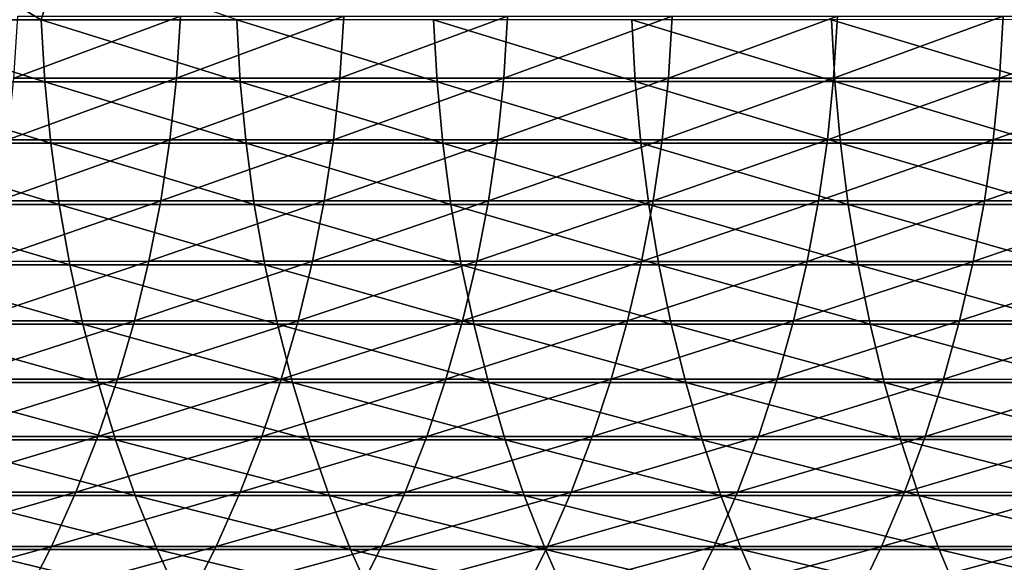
# Model space of a CAD drawing. Header units: metres. Extents: x -24 to 236, y -24 to 24.
# Tile 135 of 256: x 74.05 to 81.77, y -4.74 to -0.49. Entities that reach past the tile are written whole.
import ezdxf

# ---------------------------------------------------------------- set-up
doc = ezdxf.new("R2010")
doc.units = ezdxf.units.M
doc.layers.add('solid_10392024', color=7, linetype='CONTINUOUS')

msp = doc.modelspace()

# ---------------------------------------------------------------- linework, layer by layer
at = {"layer": 'solid_10392024'}
for points in [[(72.6996, -0.487377, 357.802795), (74.220345, -0.487379, 359.363892), (73.399635, 0, 358.546783)], [(74.220345, -0.487379, 359.363892), (74.368858, 0, 359.532288), (73.399635, 0, 358.546783)], [(74.220345, -0.487379, 359.363892), (75.752403, -0.487372, 360.884521), (74.368858, 0, 359.532288)], [(75.311142, -0.459994, 333.09021), (75.280663, -0.946424, 333.113129), (74.006195, -0.946441, 331.393768)], [(74.03698, -0.460003, 331.371277), (75.311142, -0.459994, 333.09021), (74.006195, -0.946441, 331.393768)], [(76.590935, -0.45999, 334.768616), (76.560776, -0.946415, 334.791962), (75.280663, -0.946424, 333.113129)], [(75.311142, -0.459994, 333.09021), (76.590935, -0.45999, 334.768616), (75.280663, -0.946424, 333.113129)], [(76.590935, -0.45999, 334.768616), (77.876076, -0.459994, 336.40625), (76.560776, -0.946415, 334.791962)], [(77.876076, -0.459994, 336.40625), (77.846245, -0.946422, 336.429993), (76.560776, -0.946415, 334.791962)], [(77.876076, -0.459994, 336.40625), (79.166267, -0.460008, 338.002808), (77.846245, -0.946422, 336.429993)], [(79.166267, -0.460008, 338.002808), (79.136772, -0.946452, 338.027008), (77.846245, -0.946422, 336.429993)], [(79.166267, -0.460008, 338.002808), (80.461143, -0.46003, 339.558167), (79.136772, -0.946452, 338.027008)], [(80.461143, -0.46003, 339.558167), (80.432007, -0.946498, 339.582794), (79.136772, -0.946452, 338.027008)], [(80.461143, -0.46003, 339.558167), (81.76033, -0.460056, 341.072205), (80.432007, -0.946498, 339.582794)], [(81.76033, -0.460056, 341.072205), (81.731575, -0.94655, 341.09726), (80.432007, -0.946498, 339.582794)], [(81.76033, -0.460056, 341.072205), (83.063469, -0.460079, 342.544769), (81.731575, -0.94655, 341.09726)], [(83.063469, -0.460079, 342.544769), (83.035103, -0.946598, 342.570282), (81.731575, -0.94655, 341.09726)], [(74.248497, -0.973814, 359.335999), (74.220345, -0.487379, 359.363892), (72.6996, -0.487377, 357.802795)], [(72.72821, -0.97381, 357.775391), (74.248497, -0.973814, 359.335999), (72.6996, -0.487377, 357.802795)], [(75.780075, -0.973799, 360.856171), (75.752403, -0.487372, 360.884521), (74.220345, -0.487379, 359.363892)], [(74.248497, -0.973814, 359.335999), (75.780075, -0.973799, 360.856171), (74.220345, -0.487379, 359.363892)], [(77.322922, -0.973765, 362.335602), (77.295746, -0.487355, 362.364441), (75.752403, -0.487372, 360.884521)], [(75.780075, -0.973799, 360.856171), (77.322922, -0.973765, 362.335602), (75.752403, -0.487372, 360.884521)], [(78.877007, -0.973716, 363.774017), (78.850357, -0.48733, 363.803345), (77.295746, -0.487355, 362.364441)], [(77.322922, -0.973765, 362.335602), (78.877007, -0.973716, 363.774017), (77.295746, -0.487355, 362.364441)], [(80.442322, -0.973659, 365.171173), (80.416206, -0.487302, 365.200958), (78.850357, -0.48733, 363.803345)], [(78.877007, -0.973716, 363.774017), (80.442322, -0.973659, 365.171173), (78.850357, -0.48733, 363.803345)], [(82.018829, -0.973605, 366.526703), (81.993279, -0.487275, 366.556976), (80.416206, -0.487302, 365.200958)], [(80.442322, -0.973659, 365.171173), (82.018829, -0.973605, 366.526703), (80.416206, -0.487302, 365.200958)], [(74.295326, -1.457387, 359.289612), (74.248497, -0.973814, 359.335999), (72.72821, -0.97381, 357.775391)], [(72.775803, -1.45738, 357.729797), (74.295326, -1.457387, 359.289612), (72.72821, -0.97381, 357.775391)], [(75.280663, -0.946424, 333.113129), (75.229149, -1.430072, 333.151855), (73.95417, -1.430098, 331.431793)], [(74.006195, -0.946441, 331.393768), (75.280663, -0.946424, 333.113129), (73.95417, -1.430098, 331.431793)], [(75.826111, -1.457364, 360.80899), (75.780075, -0.973799, 360.856171), (74.248497, -0.973814, 359.335999)], [(74.295326, -1.457387, 359.289612), (75.826111, -1.457364, 360.80899), (74.248497, -0.973814, 359.335999)], [(76.560776, -0.946415, 334.791962), (76.509804, -1.430059, 334.83139), (75.229149, -1.430072, 333.151855)], [(75.280663, -0.946424, 333.113129), (76.560776, -0.946415, 334.791962), (75.229149, -1.430072, 333.151855)], [(77.368126, -1.457313, 362.287628), (77.322922, -0.973765, 362.335602), (75.780075, -0.973799, 360.856171)], [(75.826111, -1.457364, 360.80899), (77.368126, -1.457313, 362.287628), (75.780075, -0.973799, 360.856171)], [(76.560776, -0.946415, 334.791962), (77.846245, -0.946422, 336.429993), (76.509804, -1.430059, 334.83139)], [(77.846245, -0.946422, 336.429993), (77.79583, -1.43007, 336.470154), (76.509804, -1.430059, 334.83139)], [(78.921356, -1.45724, 363.72525), (78.877007, -0.973716, 363.774017), (77.322922, -0.973765, 362.335602)], [(77.368126, -1.457313, 362.287628), (78.921356, -1.45724, 363.72525), (77.322922, -0.973765, 362.335602)], [(77.846245, -0.946422, 336.429993), (79.136772, -0.946452, 338.027008), (77.79583, -1.43007, 336.470154)], [(79.136772, -0.946452, 338.027008), (79.086945, -1.430115, 338.067871), (77.79583, -1.43007, 336.470154)], [(80.485764, -1.457155, 365.121582), (80.442322, -0.973659, 365.171173), (78.877007, -0.973716, 363.774017)], [(78.921356, -1.45724, 363.72525), (80.485764, -1.457155, 365.121582), (78.877007, -0.973716, 363.774017)], [(79.136772, -0.946452, 338.027008), (80.432007, -0.946498, 339.582794), (79.086945, -1.430115, 338.067871)], [(80.432007, -0.946498, 339.582794), (80.382782, -1.430184, 339.62439), (79.086945, -1.430115, 338.067871)], [(80.432007, -0.946498, 339.582794), (81.731575, -0.94655, 341.09726), (80.382782, -1.430184, 339.62439)], [(81.731575, -0.94655, 341.09726), (81.682976, -1.430262, 341.139587), (80.382782, -1.430184, 339.62439)], [(82.061333, -1.457073, 366.476318), (82.018829, -0.973605, 366.526703), (80.442322, -0.973659, 365.171173)], [(80.485764, -1.457155, 365.121582), (82.061333, -1.457073, 366.476318), (80.442322, -0.973659, 365.171173)], [(81.731575, -0.94655, 341.09726), (83.035103, -0.946598, 342.570282), (81.682976, -1.430262, 341.139587)], [(83.035103, -0.946598, 342.570282), (82.987167, -1.430335, 342.613342), (81.682976, -1.430262, 341.139587)], [(74.360703, -1.936676, 359.224854), (74.295326, -1.457387, 359.289612), (72.775803, -1.45738, 357.729797)], [(72.842247, -1.936667, 357.666138), (74.360703, -1.936676, 359.224854), (72.775803, -1.45738, 357.729797)], [(75.229149, -1.430072, 333.151855), (75.156769, -1.909517, 333.206268), (73.881065, -1.909552, 331.48526)], [(73.95417, -1.430098, 331.431793), (75.229149, -1.430072, 333.151855), (73.881065, -1.909552, 331.48526)], [(75.890381, -1.936645, 360.743134), (75.826111, -1.457364, 360.80899), (74.295326, -1.457387, 359.289612)], [(74.360703, -1.936676, 359.224854), (75.890381, -1.936645, 360.743134), (74.295326, -1.457387, 359.289612)], [(76.509804, -1.430059, 334.83139), (76.438171, -1.909499, 334.88678), (75.156769, -1.909517, 333.206268)], [(75.229149, -1.430072, 333.151855), (76.509804, -1.430059, 334.83139), (75.156769, -1.909517, 333.206268)], [(77.431236, -1.936578, 362.220673), (77.368126, -1.457313, 362.287628), (75.826111, -1.457364, 360.80899)], [(75.890381, -1.936645, 360.743134), (77.431236, -1.936578, 362.220673), (75.826111, -1.457364, 360.80899)], [(76.509804, -1.430059, 334.83139), (77.79583, -1.43007, 336.470154), (76.438171, -1.909499, 334.88678)], [(77.79583, -1.43007, 336.470154), (77.724991, -1.909514, 336.52655), (76.438171, -1.909499, 334.88678)], [(78.983261, -1.936481, 363.657196), (78.921356, -1.45724, 363.72525), (77.368126, -1.457313, 362.287628)], [(77.431236, -1.936578, 362.220673), (78.983261, -1.936481, 363.657196), (77.368126, -1.457313, 362.287628)], [(77.79583, -1.43007, 336.470154), (79.086945, -1.430115, 338.067871), (77.724991, -1.909514, 336.52655)], [(79.086945, -1.430115, 338.067871), (79.016914, -1.909574, 338.125275), (77.724991, -1.909514, 336.52655)], [(80.54641, -1.936368, 365.052399), (80.485764, -1.457155, 365.121582), (78.921356, -1.45724, 363.72525)], [(78.983261, -1.936481, 363.657196), (80.54641, -1.936368, 365.052399), (78.921356, -1.45724, 363.72525)], [(79.086945, -1.430115, 338.067871), (80.382782, -1.430184, 339.62439), (79.016914, -1.909574, 338.125275)], [(80.382782, -1.430184, 339.62439), (80.313606, -1.909667, 339.682831), (79.016914, -1.909574, 338.125275)], [(80.382782, -1.430184, 339.62439), (81.682976, -1.430262, 341.139587), (80.313606, -1.909667, 339.682831)], [(81.682976, -1.430262, 341.139587), (81.614693, -1.909771, 341.199066), (80.313606, -1.909667, 339.682831)], [(82.120674, -1.936259, 366.406006), (82.061333, -1.457073, 366.476318), (80.485764, -1.457155, 365.121582)], [(80.54641, -1.936368, 365.052399), (82.120674, -1.936259, 366.406006), (80.485764, -1.457155, 365.121582)], [(81.682976, -1.430262, 341.139587), (82.987167, -1.430335, 342.613342), (81.614693, -1.909771, 341.199066)], [(82.987167, -1.430335, 342.613342), (82.9198, -1.909868, 342.673889), (81.614693, -1.909771, 341.199066)], [(75.156769, -1.909517, 333.206268), (75.063728, -2.38335, 333.276215), (73.787094, -2.383394, 331.553955)], [(73.881065, -1.909552, 331.48526), (75.156769, -1.909517, 333.206268), (73.787094, -2.383394, 331.553955)], [(76.438171, -1.909499, 334.88678), (76.3461, -2.383327, 334.958008), (75.063728, -2.38335, 333.276215)], [(75.156769, -1.909517, 333.206268), (76.438171, -1.909499, 334.88678), (75.063728, -2.38335, 333.276215)], [(76.438171, -1.909499, 334.88678), (77.724991, -1.909514, 336.52655), (76.3461, -2.383327, 334.958008)], [(77.724991, -1.909514, 336.52655), (77.633919, -2.383346, 336.59906), (76.3461, -2.383327, 334.958008)], [(77.724991, -1.909514, 336.52655), (79.016914, -1.909574, 338.125275), (77.633919, -2.383346, 336.59906)], [(79.016914, -1.909574, 338.125275), (78.926903, -2.383421, 338.199097), (77.633919, -2.383346, 336.59906)], [(79.016914, -1.909574, 338.125275), (80.313606, -1.909667, 339.682831), (78.926903, -2.383421, 338.199097)], [(80.313606, -1.909667, 339.682831), (80.224686, -2.383537, 339.757965), (78.926903, -2.383421, 338.199097)], [(80.313606, -1.909667, 339.682831), (81.614693, -1.909771, 341.199066), (80.224686, -2.383537, 339.757965)], [(81.614693, -1.909771, 341.199066), (81.526909, -2.383667, 341.275543), (80.224686, -2.383537, 339.757965)], [(81.614693, -1.909771, 341.199066), (82.9198, -1.909868, 342.673889), (81.526909, -2.383667, 341.275543)], [(82.9198, -1.909868, 342.673889), (82.833206, -2.383788, 342.751709), (81.526909, -2.383667, 341.275543)], [(74.444443, -2.410273, 359.141907), (74.360703, -1.936676, 359.224854), (72.842247, -1.936667, 357.666138)], [(72.927345, -2.410262, 357.584595), (74.444443, -2.410273, 359.141907), (72.842247, -1.936667, 357.666138)], [(75.972694, -2.410235, 360.658783), (75.890381, -1.936645, 360.743134), (74.360703, -1.936676, 359.224854)], [(74.444443, -2.410273, 359.141907), (75.972694, -2.410235, 360.658783), (74.360703, -1.936676, 359.224854)], [(77.51207, -2.410151, 362.134888), (77.431236, -1.936578, 362.220673), (75.890381, -1.936645, 360.743134)], [(75.972694, -2.410235, 360.658783), (77.51207, -2.410151, 362.134888), (75.890381, -1.936645, 360.743134)], [(79.062546, -2.41003, 363.569977), (78.983261, -1.936481, 363.657196), (77.431236, -1.936578, 362.220673)], [(77.51207, -2.410151, 362.134888), (79.062546, -2.41003, 363.569977), (77.431236, -1.936578, 362.220673)], [(80.624092, -2.40989, 364.963776), (80.54641, -1.936368, 365.052399), (78.983261, -1.936481, 363.657196)], [(79.062546, -2.41003, 363.569977), (80.624092, -2.40989, 364.963776), (78.983261, -1.936481, 363.657196)], [(82.196671, -2.409755, 366.315948), (82.120674, -1.936259, 366.406006), (80.54641, -1.936368, 365.052399)], [(80.624092, -2.40989, 364.963776), (82.196671, -2.409755, 366.315948), (80.54641, -1.936368, 365.052399)], [(75.063728, -2.38335, 333.276215), (74.950294, -2.850178, 333.361511), (73.672531, -2.85023, 331.637726)], [(73.787094, -2.383394, 331.553955), (75.063728, -2.38335, 333.276215), (73.672531, -2.85023, 331.637726)], [(76.3461, -2.383327, 334.958008), (76.233849, -2.850151, 335.044861), (74.950294, -2.850178, 333.361511)], [(75.063728, -2.38335, 333.276215), (76.3461, -2.383327, 334.958008), (74.950294, -2.850178, 333.361511)], [(76.3461, -2.383327, 334.958008), (77.633919, -2.383346, 336.59906), (76.233849, -2.850151, 335.044861)], [(77.633919, -2.383346, 336.59906), (77.522903, -2.850173, 336.687469), (76.233849, -2.850151, 335.044861)], [(77.633919, -2.383346, 336.59906), (78.926903, -2.383421, 338.199097), (77.522903, -2.850173, 336.687469)], [(78.926903, -2.383421, 338.199097), (78.817162, -2.850263, 338.289093), (77.522903, -2.850173, 336.687469)], [(78.926903, -2.383421, 338.199097), (80.224686, -2.383537, 339.757965), (78.817162, -2.850263, 338.289093)], [(80.224686, -2.383537, 339.757965), (80.11628, -2.850402, 339.849548), (78.817162, -2.850263, 338.289093)], [(80.224686, -2.383537, 339.757965), (81.526909, -2.383667, 341.275543), (80.11628, -2.850402, 339.849548)], [(81.526909, -2.383667, 341.275543), (81.419891, -2.850557, 341.368744), (80.11628, -2.850402, 339.849548)], [(81.526909, -2.383667, 341.275543), (82.833206, -2.383788, 342.751709), (81.419891, -2.850557, 341.368744)], [(82.833206, -2.383788, 342.751709), (82.727638, -2.850702, 342.846558), (81.419891, -2.850557, 341.368744)], [(74.546288, -2.876787, 359.041046), (74.444443, -2.410273, 359.141907), (72.927345, -2.410262, 357.584595)], [(73.030853, -2.876774, 357.485413), (74.546288, -2.876787, 359.041046), (72.927345, -2.410262, 357.584595)], [(76.072807, -2.876741, 360.556183), (75.972694, -2.410235, 360.658783), (74.444443, -2.410273, 359.141907)], [(74.546288, -2.876787, 359.041046), (76.072807, -2.876741, 360.556183), (74.444443, -2.410273, 359.141907)], [(77.610382, -2.87664, 362.030579), (77.51207, -2.410151, 362.134888), (75.972694, -2.410235, 360.658783)], [(76.072807, -2.876741, 360.556183), (77.610382, -2.87664, 362.030579), (75.972694, -2.410235, 360.658783)], [(79.158981, -2.876497, 363.463928), (79.062546, -2.41003, 363.569977), (77.51207, -2.410151, 362.134888)], [(77.610382, -2.87664, 362.030579), (79.158981, -2.876497, 363.463928), (77.51207, -2.410151, 362.134888)], [(80.718567, -2.876329, 364.855957), (80.624092, -2.40989, 364.963776), (79.062546, -2.41003, 363.569977)], [(79.158981, -2.876497, 363.463928), (80.718567, -2.876329, 364.855957), (79.062546, -2.41003, 363.569977)], [(82.289108, -2.876168, 366.20639), (82.196671, -2.409755, 366.315948), (80.624092, -2.40989, 364.963776)], [(80.718567, -2.876329, 364.855957), (82.289108, -2.876168, 366.20639), (80.624092, -2.40989, 364.963776)], [(74.950294, -2.850178, 333.361511), (74.816811, -3.308629, 333.461853), (73.537712, -3.30869, 331.736267)], [(73.672531, -2.85023, 331.637726), (74.950294, -2.850178, 333.361511), (73.537712, -3.30869, 331.736267)], [(76.233849, -2.850151, 335.044861), (76.101753, -3.308598, 335.147034), (74.816811, -3.308629, 333.461853)], [(74.950294, -2.850178, 333.361511), (76.233849, -2.850151, 335.044861), (74.816811, -3.308629, 333.461853)], [(76.233849, -2.850151, 335.044861), (77.522903, -2.850173, 336.687469), (76.101753, -3.308598, 335.147034)], [(77.522903, -2.850173, 336.687469), (77.39225, -3.308624, 336.791473), (76.101753, -3.308598, 335.147034)], [(77.522903, -2.850173, 336.687469), (78.817162, -2.850263, 338.289093), (77.39225, -3.308624, 336.791473)], [(78.817162, -2.850263, 338.289093), (78.688019, -3.308728, 338.394989), (77.39225, -3.308624, 336.791473)], [(78.817162, -2.850263, 338.289093), (80.11628, -2.850402, 339.849548), (78.688019, -3.308728, 338.394989)], [(80.11628, -2.850402, 339.849548), (79.988708, -3.308889, 339.957336), (78.688019, -3.308728, 338.394989)], [(80.11628, -2.850402, 339.849548), (81.419891, -2.850557, 341.368744), (79.988708, -3.308889, 339.957336)], [(81.419891, -2.850557, 341.368744), (81.293961, -3.309069, 341.478455), (79.988708, -3.308889, 339.957336)], [(81.419891, -2.850557, 341.368744), (82.727638, -2.850702, 342.846558), (81.293961, -3.309069, 341.478455)], [(82.727638, -2.850702, 342.846558), (82.603409, -3.309238, 342.958191), (81.293961, -3.309069, 341.478455)], [(74.665939, -3.334845, 358.922516), (74.546288, -2.876787, 359.041046), (73.030853, -2.876774, 357.485413)], [(73.152451, -3.33483, 357.368896), (74.665939, -3.334845, 358.922516), (73.030853, -2.876774, 357.485413)], [(76.19043, -3.334792, 360.435669), (76.072807, -2.876741, 360.556183), (74.546288, -2.876787, 359.041046)], [(74.665939, -3.334845, 358.922516), (76.19043, -3.334792, 360.435669), (74.546288, -2.876787, 359.041046)], [(77.725883, -3.334676, 361.90802), (77.610382, -2.87664, 362.030579), (76.072807, -2.876741, 360.556183)], [(76.19043, -3.334792, 360.435669), (77.725883, -3.334676, 361.90802), (76.072807, -2.876741, 360.556183)], [(79.272278, -3.334509, 363.339325), (79.158981, -2.876497, 363.463928), (77.610382, -2.87664, 362.030579)], [(77.725883, -3.334676, 361.90802), (79.272278, -3.334509, 363.339325), (77.610382, -2.87664, 362.030579)], [(80.829559, -3.334315, 364.72934), (80.718567, -2.876329, 364.855957), (79.158981, -2.876497, 363.463928)], [(79.272278, -3.334509, 363.339325), (80.829559, -3.334315, 364.72934), (79.158981, -2.876497, 363.463928)], [(82.397705, -3.334127, 366.077698), (82.289108, -2.876168, 366.20639), (80.718567, -2.876329, 364.855957)], [(80.829559, -3.334315, 364.72934), (82.397705, -3.334127, 366.077698), (80.718567, -2.876329, 364.855957)], [(74.816811, -3.308629, 333.461853), (74.663666, -3.757356, 333.576996), (73.383034, -3.757426, 331.849365)], [(73.537712, -3.30869, 331.736267), (74.816811, -3.308629, 333.461853), (73.383034, -3.757426, 331.849365)], [(76.101753, -3.308598, 335.147034), (75.950203, -3.757321, 335.264252), (74.663666, -3.757356, 333.576996)], [(74.816811, -3.308629, 333.461853), (76.101753, -3.308598, 335.147034), (74.663666, -3.757356, 333.576996)], [(76.101753, -3.308598, 335.147034), (77.39225, -3.308624, 336.791473), (75.950203, -3.757321, 335.264252)], [(77.39225, -3.308624, 336.791473), (77.242363, -3.75735, 336.910828), (75.950203, -3.757321, 335.264252)], [(77.39225, -3.308624, 336.791473), (78.688019, -3.308728, 338.394989), (77.242363, -3.75735, 336.910828)], [(78.688019, -3.308728, 338.394989), (78.539856, -3.757469, 338.516479), (77.242363, -3.75735, 336.910828)], [(78.688019, -3.308728, 338.394989), (79.988708, -3.308889, 339.957336), (78.539856, -3.757469, 338.516479)], [(79.988708, -3.308889, 339.957336), (79.842346, -3.757651, 340.080994), (78.539856, -3.757469, 338.516479)], [(79.988708, -3.308889, 339.957336), (81.293961, -3.309069, 341.478455), (79.842346, -3.757651, 340.080994)], [(81.293961, -3.309069, 341.478455), (81.149475, -3.757856, 341.604309), (79.842346, -3.757651, 340.080994)], [(81.293961, -3.309069, 341.478455), (82.603409, -3.309238, 342.958191), (81.149475, -3.757856, 341.604309)], [(82.603409, -3.309238, 342.958191), (82.460884, -3.758047, 343.086273), (81.149475, -3.757856, 341.604309)], [(74.803055, -3.783103, 358.786713), (74.665939, -3.334845, 358.922516), (73.152451, -3.33483, 357.368896)], [(73.291801, -3.783085, 357.235382), (74.803055, -3.783103, 358.786713), (73.152451, -3.33483, 357.368896)], [(76.325211, -3.783042, 360.297546), (76.19043, -3.334792, 360.435669), (74.665939, -3.334845, 358.922516)], [(74.803055, -3.783103, 358.786713), (76.325211, -3.783042, 360.297546), (74.665939, -3.334845, 358.922516)], [(77.858246, -3.78291, 361.767578), (77.725883, -3.334676, 361.90802), (76.19043, -3.334792, 360.435669)], [(76.325211, -3.783042, 360.297546), (77.858246, -3.78291, 361.767578), (76.19043, -3.334792, 360.435669)], [(79.402107, -3.782721, 363.196564), (79.272278, -3.334509, 363.339325), (77.725883, -3.334676, 361.90802)], [(77.858246, -3.78291, 361.767578), (79.402107, -3.782721, 363.196564), (77.725883, -3.334676, 361.90802)], [(80.956757, -3.782501, 364.584198), (80.829559, -3.334315, 364.72934), (79.272278, -3.334509, 363.339325)], [(79.402107, -3.782721, 363.196564), (80.956757, -3.782501, 364.584198), (79.272278, -3.334509, 363.339325)], [(82.522156, -3.782288, 365.930237), (82.397705, -3.334127, 366.077698), (80.829559, -3.334315, 364.72934)], [(80.956757, -3.782501, 364.584198), (82.522156, -3.782288, 365.930237), (80.829559, -3.334315, 364.72934)], [(74.663666, -3.757356, 333.576996), (74.49131, -4.19504, 333.706604), (73.208954, -4.195118, 331.976624)], [(73.383034, -3.757426, 331.849365), (74.663666, -3.757356, 333.576996), (73.208954, -4.195118, 331.976624)], [(75.950203, -3.757321, 335.264252), (75.779633, -4.195001, 335.39621), (74.49131, -4.19504, 333.706604)], [(74.663666, -3.757356, 333.576996), (75.950203, -3.757321, 335.264252), (74.49131, -4.19504, 333.706604)], [(75.950203, -3.757321, 335.264252), (77.242363, -3.75735, 336.910828), (75.779633, -4.195001, 335.39621)], [(77.242363, -3.75735, 336.910828), (77.073662, -4.195033, 337.045166), (75.779633, -4.195001, 335.39621)], [(77.242363, -3.75735, 336.910828), (78.539856, -3.757469, 338.516479), (77.073662, -4.195033, 337.045166)], [(78.539856, -3.757469, 338.516479), (78.373108, -4.195166, 338.653198), (77.073662, -4.195033, 337.045166)], [(78.539856, -3.757469, 338.516479), (79.842346, -3.757651, 340.080994), (78.373108, -4.195166, 338.653198)], [(79.842346, -3.757651, 340.080994), (79.67762, -4.19537, 340.220184), (78.373108, -4.195166, 338.653198)], [(79.842346, -3.757651, 340.080994), (81.149475, -3.757856, 341.604309), (79.67762, -4.19537, 340.220184)], [(81.149475, -3.757856, 341.604309), (80.986862, -4.195598, 341.745972), (79.67762, -4.19537, 340.220184)], [(82.662079, -4.219333, 365.764404), (82.522156, -3.782288, 365.930237), (80.956757, -3.782501, 364.584198)], [(81.149475, -3.757856, 341.604309), (82.460884, -3.758047, 343.086273), (80.986862, -4.195598, 341.745972)], [(82.460884, -3.758047, 343.086273), (82.300468, -4.195812, 343.230408), (80.986862, -4.195598, 341.745972)], [(74.957222, -4.220241, 358.634003), (74.803055, -3.783103, 358.786713), (73.291801, -3.783085, 357.235382)], [(73.448479, -4.220222, 357.085236), (74.957222, -4.220241, 358.634003), (73.291801, -3.783085, 357.235382)], [(76.476761, -4.220174, 360.142242), (76.325211, -3.783042, 360.297546), (74.803055, -3.783103, 358.786713)], [(74.957222, -4.220241, 358.634003), (76.476761, -4.220174, 360.142242), (74.803055, -3.783103, 358.786713)], [(78.007065, -4.220026, 361.60968), (77.858246, -3.78291, 361.767578), (76.325211, -3.783042, 360.297546)], [(76.476761, -4.220174, 360.142242), (78.007065, -4.220026, 361.60968), (76.325211, -3.783042, 360.297546)], [(79.54808, -4.219815, 363.036011), (79.402107, -3.782721, 363.196564), (77.858246, -3.78291, 361.767578)], [(78.007065, -4.220026, 361.60968), (79.54808, -4.219815, 363.036011), (77.858246, -3.78291, 361.767578)], [(81.09977, -4.21957, 364.421021), (80.956757, -3.782501, 364.584198), (79.402107, -3.782721, 363.196564)], [(79.54808, -4.219815, 363.036011), (81.09977, -4.21957, 364.421021), (79.402107, -3.782721, 363.196564)], [(81.09977, -4.21957, 364.421021), (82.662079, -4.219333, 365.764404), (80.956757, -3.782501, 364.584198)], [(74.49131, -4.19504, 333.706604), (74.30024, -4.620395, 333.85025), (73.015984, -4.62048, 332.117706)], [(73.208954, -4.195118, 331.976624), (74.49131, -4.19504, 333.706604), (73.015984, -4.62048, 332.117706)], [(75.127991, -4.644976, 358.464844), (74.957222, -4.220241, 358.634003), (73.448479, -4.220222, 357.085236)], [(73.622025, -4.644955, 356.918945), (75.127991, -4.644976, 358.464844), (73.448479, -4.220222, 357.085236)], [(75.779633, -4.195001, 335.39621), (75.590561, -4.620352, 335.54245), (74.30024, -4.620395, 333.85025)], [(74.49131, -4.19504, 333.706604), (75.779633, -4.195001, 335.39621), (74.30024, -4.620395, 333.85025)], [(76.644638, -4.644902, 359.970215), (76.476761, -4.220174, 360.142242), (74.957222, -4.220241, 358.634003)], [(75.127991, -4.644976, 358.464844), (76.644638, -4.644902, 359.970215), (74.957222, -4.220241, 358.634003)], [(75.779633, -4.195001, 335.39621), (77.073662, -4.195033, 337.045166), (75.590561, -4.620352, 335.54245)], [(77.073662, -4.195033, 337.045166), (76.886658, -4.620387, 337.194061), (75.590561, -4.620352, 335.54245)], [(78.171913, -4.64474, 361.434753), (78.007065, -4.220026, 361.60968), (76.476761, -4.220174, 360.142242)], [(76.644638, -4.644902, 359.970215), (78.171913, -4.64474, 361.434753), (76.476761, -4.220174, 360.142242)], [(77.073662, -4.195033, 337.045166), (78.373108, -4.195166, 338.653198), (76.886658, -4.620387, 337.194061)], [(78.373108, -4.195166, 338.653198), (78.188263, -4.620534, 338.804779), (76.886658, -4.620387, 337.194061)], [(79.709778, -4.644507, 362.858185), (79.54808, -4.219815, 363.036011), (78.007065, -4.220026, 361.60968)], [(78.171913, -4.64474, 361.434753), (79.709778, -4.644507, 362.858185), (78.007065, -4.220026, 361.60968)], [(78.373108, -4.195166, 338.653198), (79.67762, -4.19537, 340.220184), (78.188263, -4.620534, 338.804779)], [(79.67762, -4.19537, 340.220184), (79.495026, -4.620758, 340.374481), (78.188263, -4.620534, 338.804779)], [(79.67762, -4.19537, 340.220184), (80.986862, -4.195598, 341.745972), (79.495026, -4.620758, 340.374481)], [(80.986862, -4.195598, 341.745972), (80.806602, -4.621009, 341.902985), (79.495026, -4.620758, 340.374481)], [(81.258179, -4.644238, 364.240295), (81.09977, -4.21957, 364.421021), (79.54808, -4.219815, 363.036011)], [(79.709778, -4.644507, 362.858185), (81.258179, -4.644238, 364.240295), (79.54808, -4.219815, 363.036011)], [(80.986862, -4.195598, 341.745972), (82.300468, -4.195812, 343.230408), (80.806602, -4.621009, 341.902985)], [(82.300468, -4.195812, 343.230408), (82.122658, -4.621245, 343.390198), (80.806602, -4.621009, 341.902985)], [(82.81707, -4.643976, 365.580719), (82.662079, -4.219333, 365.764404), (81.09977, -4.21957, 364.421021)], [(81.258179, -4.644238, 364.240295), (82.81707, -4.643976, 365.580719), (81.09977, -4.21957, 364.421021)], [(74.30024, -4.620395, 333.85025), (74.091034, -5.03217, 334.007538), (72.804688, -5.032263, 332.272186)], [(73.015984, -4.62048, 332.117706), (74.30024, -4.620395, 333.85025), (72.804688, -5.032263, 332.272186)], [(75.590561, -4.620352, 335.54245), (75.38353, -5.032123, 335.702606), (74.091034, -5.03217, 334.007538)], [(74.30024, -4.620395, 333.85025), (75.590561, -4.620352, 335.54245), (74.091034, -5.03217, 334.007538)], [(75.590561, -4.620352, 335.54245), (76.886658, -4.620387, 337.194061), (75.38353, -5.032123, 335.702606)], [(76.886658, -4.620387, 337.194061), (76.6819, -5.032162, 337.357086), (75.38353, -5.032123, 335.702606)], [(76.886658, -4.620387, 337.194061), (78.188263, -4.620534, 338.804779), (76.6819, -5.032162, 337.357086)], [(78.188263, -4.620534, 338.804779), (77.985863, -5.032321, 338.970764), (76.6819, -5.032162, 337.357086)], [(78.188263, -4.620534, 338.804779), (79.495026, -4.620758, 340.374481), (77.985863, -5.032321, 338.970764)], [(79.495026, -4.620758, 340.374481), (79.295082, -5.032565, 340.543396), (77.985863, -5.032321, 338.970764)], [(79.495026, -4.620758, 340.374481), (80.806602, -4.621009, 341.902985), (79.295082, -5.032565, 340.543396)], [(80.806602, -4.621009, 341.902985), (80.60923, -5.032839, 342.074921), (79.295082, -5.032565, 340.543396)], [(80.806602, -4.621009, 341.902985), (82.122658, -4.621245, 343.390198), (80.60923, -5.032839, 342.074921)], [(82.122658, -4.621245, 343.390198), (81.927948, -5.033096, 343.565186), (80.60923, -5.032839, 342.074921)], [(75.314857, -5.056059, 358.279755), (75.127991, -4.644976, 358.464844), (73.622025, -4.644955, 356.918945)], [(73.811943, -5.056036, 356.736969), (75.314857, -5.056059, 358.279755), (73.622025, -4.644955, 356.918945)], [(76.828331, -5.055979, 359.781982), (76.644638, -4.644902, 359.970215), (75.127991, -4.644976, 358.464844)], [(75.314857, -5.056059, 358.279755), (76.828331, -5.055979, 359.781982), (75.127991, -4.644976, 358.464844)], [(78.352303, -5.055802, 361.243347), (78.171913, -4.64474, 361.434753), (76.644638, -4.644902, 359.970215)], [(76.828331, -5.055979, 359.781982), (78.352303, -5.055802, 361.243347), (76.644638, -4.644902, 359.970215)], [(79.886719, -5.055549, 362.663605), (79.709778, -4.644507, 362.858185), (78.171913, -4.64474, 361.434753)], [(78.352303, -5.055802, 361.243347), (79.886719, -5.055549, 362.663605), (78.171913, -4.64474, 361.434753)], [(81.431526, -5.055255, 364.04248), (81.258179, -4.644238, 364.240295), (79.709778, -4.644507, 362.858185)], [(79.886719, -5.055549, 362.663605), (81.431526, -5.055255, 364.04248), (79.709778, -4.644507, 362.858185)], [(82.986679, -5.054971, 365.37973), (82.81707, -4.643976, 365.580719), (81.258179, -4.644238, 364.240295)], [(81.431526, -5.055255, 364.04248), (82.986679, -5.054971, 365.37973), (81.258179, -4.644238, 364.240295)]]:
    msp.add_3dface(points, dxfattribs=at)

doc.saveas('drawing.dxf')
